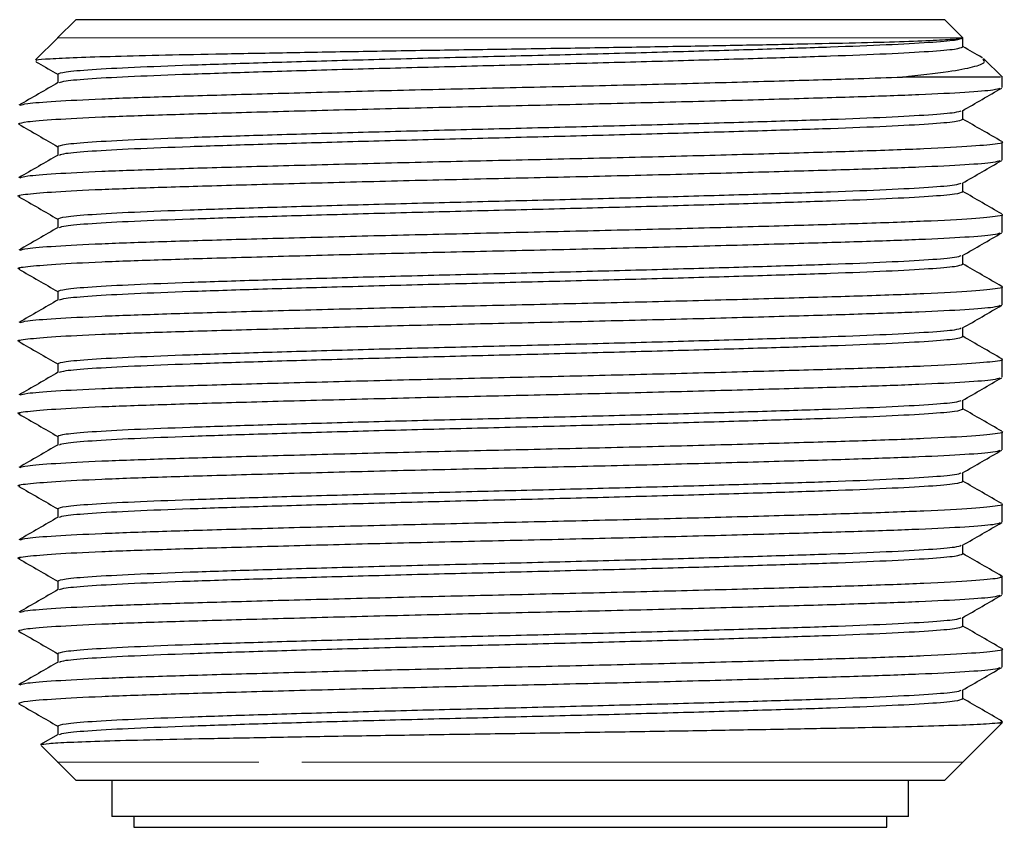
# Paper-space layout 'Mounting Plate ' of a CAD drawing. Header units: millimetres. Extents: x 15 to 415, y 5 to 292.
# Tile 11 of 33: x 213 to 227, y 92 to 103. Entities that reach past the tile are written whole.
import ezdxf

# ---------------------------------------------------------------- set-up
doc = ezdxf.new("R2010")
doc.units = ezdxf.units.MM
doc.linetypes.add('PHANTOM', pattern=[12.7, 6.35, -1.27, 1.27, -1.27, 1.27, -1.27])

psp = doc.layouts.new('Mounting Plate ')

# ---------------------------------------------------------------- linework, layer by layer
at = {"color": 7, "linetype": 'Continuous', "lineweight": 25}
for p, q in [((214.188, 102.943), (213.937, 102.693)), ((226.188, 102.943), (214.188, 102.943)), ((226.438, 102.693), (226.188, 102.943)), ((213.938, 102.693), (213.633, 102.388)), ((226.438, 102.568), (226.438, 102.694)), ((226.983, 102.149), (226.723, 102.408)), ((213.938, 102.193), (213.938, 102.072)), ((226.979, 102.006), (226.979, 102.152)), ((226.438, 101.568), (226.438, 101.69)), ((213.938, 101.193), (213.938, 101.072)), ((226.979, 101.006), (226.979, 101.256)), ((226.438, 100.568), (226.438, 100.69)), ((226.979, 100.006), (226.979, 100.256)), ((213.938, 100.193), (213.938, 100.072)), ((226.438, 99.568), (226.438, 99.69)), ((226.979, 99.006), (226.979, 99.256)), ((213.938, 99.193), (213.938, 99.072)), ((226.438, 98.568), (226.438, 98.69)), ((213.938, 98.193), (213.938, 98.072)), ((226.979, 98.006), (226.979, 98.256)), ((226.438, 97.568), (226.438, 97.69)), ((226.979, 97.006), (226.979, 97.256)), ((213.938, 97.193), (213.938, 97.072)), ((226.438, 96.568), (226.438, 96.69)), ((213.938, 96.193), (213.938, 96.072)), ((226.979, 96.006), (226.979, 96.256)), ((226.438, 95.568), (226.438, 95.69)), ((213.938, 95.193), (213.938, 95.072)), ((226.979, 95.006), (226.979, 95.256)), ((226.438, 94.568), (226.438, 94.69)), ((226.979, 94.006), (226.979, 94.256)), ((213.938, 94.193), (213.938, 94.072)), ((226.438, 93.568), (226.438, 93.69)), ((213.938, 93.193), (213.938, 93.072)), ((226.438, 92.693), (226.983, 93.238)), ((213.943, 93.075), (213.703, 92.936)), ((213.708, 92.923), (213.938, 92.693)), ((213.938, 92.694), (214.188, 92.443)), ((226.188, 92.443), (226.438, 92.694)), ((214.188, 92.443), (226.188, 92.443)), ((214.688, 92.443), (214.688, 91.943)), ((225.688, 91.943), (225.688, 92.443)), ((225.688, 91.943), (214.688, 91.943)), ((214.988, 91.943), (214.988, 91.793)), ((225.388, 91.793), (225.388, 91.943))]:
    psp.add_line(p, q, dxfattribs=at)
at = {"color": 8, "linetype": 'PHANTOM', "lineweight": 18}
for p, q in [((213.938, 102.693), (214.11, 102.693)), ((214.11, 102.693), (214.414, 102.693)), ((223.504, 102.693), (224.607, 102.693)), ((224.607, 102.693), (225.385, 102.693)), ((214.925, 92.693), (214.862, 92.693))]:
    psp.add_line(p, q, dxfattribs=at)
at = {"color": 7, "linetype": 'Continuous', "lineweight": 25, "flags": 128}
psp.add_lwpolyline([(214.988, 91.793), (214.989, 91.793), (215.045, 91.793), (215.193, 91.793), (215.43, 91.793), (215.752, 91.793), (216.153, 91.793), (216.626, 91.793), (217.163, 91.793), (217.754, 91.793), (218.388, 91.793), (219.055, 91.793), (219.741, 91.793), (220.436, 91.793), (221.126, 91.793), (221.799, 91.793), (222.444, 91.793), (223.048, 91.793), (223.601, 91.793), (224.094, 91.793), (224.516, 91.793), (224.862, 91.793), (225.124, 91.793), (225.298, 91.793), (225.381, 91.793), (225.388, 91.793)], dxfattribs=at)
at = {"color": 7, "linetype": 'Continuous', "lineweight": 25}
for points, knots in [([(226.438, 102.693), (226.418, 102.686), (226.382, 102.674), (226.049, 102.655), (225.592, 102.637), (224.971, 102.62), (224.22, 102.605), (223.346, 102.587), (222.386, 102.57), (221.349, 102.553), (220.283, 102.536), (219.202, 102.52), (218.151, 102.503), (217.141, 102.485), (216.219, 102.468), (215.399, 102.452), (214.716, 102.435), (214.175, 102.418), (213.815, 102.4), (213.633, 102.387), (213.642, 102.379), (213.644, 102.376)], [0, 0, 0, 0, 0.066402, 0.118341, 0.171786, 0.223738, 0.277191, 0.329316, 0.382925, 0.435514, 0.489628, 0.542229, 0.596319, 0.649543, 0.70431, 0.757551, 0.812314, 0.865965, 0.921155, 0.975069, 1, 1, 1, 1]), ([(213.938, 102.193), (213.961, 102.203), (214.007, 102.224), (214.379, 102.256), (214.959, 102.288), (215.741, 102.318), (216.69, 102.349), (217.78, 102.381), (218.965, 102.413), (220.188, 102.443), (221.411, 102.474), (222.595, 102.506), (223.686, 102.538), (224.635, 102.568), (225.417, 102.599), (225.997, 102.631), (226.369, 102.663), (226.415, 102.683), (226.438, 102.693)], [0, 0, 0, 0, 0.0618929, 0.125, 0.1881071, 0.25, 0.3118929, 0.375, 0.4381071, 0.5, 0.5618929, 0.625, 0.6881071, 0.75, 0.8118929, 0.875, 0.9381071, 1, 1, 1, 1]), ([(213.963, 102.075), (213.983, 102.083), (214.027, 102.101), (214.38, 102.131), (214.959, 102.163), (215.741, 102.193), (216.69, 102.224), (217.78, 102.256), (218.965, 102.288), (220.188, 102.318), (221.411, 102.349), (222.595, 102.381), (223.686, 102.413), (224.635, 102.443), (225.417, 102.474), (225.997, 102.506), (226.369, 102.538), (226.415, 102.558), (226.438, 102.568)], [0, 0, 0, 0, 0.049268, 0.113224, 0.17718, 0.239906, 0.302632, 0.366589, 0.430545, 0.493271, 0.555997, 0.619953, 0.68391, 0.746635, 0.809361, 0.873318, 0.937274, 1, 1, 1, 1]), ([(226.707, 102.416), (226.706, 102.417), (226.616, 102.469), (226.526, 102.52), (226.438, 102.572)], [0, 0, 0, 0, 0.015226, 1, 1, 1, 1]), ([(225.602, 102.152), (225.83, 102.177), (226.248, 102.223), (226.599, 102.292), (226.762, 102.35), (226.727, 102.384), (226.713, 102.398)], [0, 0, 0, 0, 0.308122, 0.565195, 0.82973, 1, 1, 1, 1]), ([(213.638, 102.364), (213.649, 102.357), (213.749, 102.299), (213.85, 102.241), (213.938, 102.19)], [0, 0, 0, 0, 0.116181, 1, 1, 1, 1]), ([(213.422, 101.762), (213.444, 101.77), (213.492, 101.788), (213.877, 101.818), (214.506, 101.851), (215.356, 101.881), (216.387, 101.911), (217.572, 101.943), (218.859, 101.976), (220.188, 102.006), (221.517, 102.036), (222.805, 102.068), (223.987, 102.101), (224.927, 102.128), (225.404, 102.145), (225.602, 102.152)], [0, 0, 0, 0, 0.0634, 0.144168, 0.224936, 0.304151, 0.383366, 0.464134, 0.544902, 0.624117, 0.703332, 0.7841, 0.864869, 0.944083, 1, 1, 1, 1]), ([(226.956, 102.152), (226.959, 102.152), (226.967, 102.152), (226.769, 102.152), (226.362, 102.152), (225.877, 102.152), (225.602, 102.152)], [0, 0, 0, 0, 0.149239, 0.405774, 0.662309, 1, 1, 1, 1]), ([(213.397, 101.506), (213.422, 101.516), (213.472, 101.536), (213.876, 101.568), (214.506, 101.601), (215.356, 101.631), (216.387, 101.661), (217.572, 101.693), (218.859, 101.726), (220.188, 101.756), (221.517, 101.786), (222.804, 101.818), (223.989, 101.851), (225.02, 101.881), (225.87, 101.911), (226.499, 101.943), (226.884, 101.974), (226.932, 101.992), (226.954, 102)], [0, 0, 0, 0, 0.062652, 0.126548, 0.190444, 0.253111, 0.315778, 0.379674, 0.443569, 0.506236, 0.568903, 0.632799, 0.696695, 0.759362, 0.822029, 0.885925, 0.94982, 1, 1, 1, 1]), ([(213.943, 102.075), (213.853, 102.023), (213.673, 101.918), (213.492, 101.814), (213.402, 101.762)], [0, 0, 0, 0, 0.499987, 1, 1, 1, 1]), ([(226.432, 101.687), (226.523, 101.739), (226.703, 101.843), (226.884, 101.948), (226.974, 102)], [0, 0, 0, 0, 0.499987, 1, 1, 1, 1]), ([(213.938, 101.193), (213.961, 101.203), (214.007, 101.224), (214.379, 101.256), (214.959, 101.288), (215.741, 101.318), (216.69, 101.349), (217.78, 101.381), (218.965, 101.413), (220.188, 101.443), (221.411, 101.474), (222.595, 101.506), (223.686, 101.538), (224.635, 101.568), (225.417, 101.599), (225.995, 101.631), (226.349, 101.661), (226.393, 101.679), (226.413, 101.687)], [0, 0, 0, 0, 0.062725, 0.126681, 0.190636, 0.253361, 0.316087, 0.380042, 0.443998, 0.506723, 0.569448, 0.633404, 0.697359, 0.760084, 0.82281, 0.886765, 0.950721, 1, 1, 1, 1]), ([(213.963, 101.075), (213.983, 101.083), (214.027, 101.101), (214.38, 101.131), (214.959, 101.163), (215.741, 101.193), (216.69, 101.224), (217.78, 101.256), (218.965, 101.288), (220.188, 101.318), (221.411, 101.349), (222.595, 101.381), (223.686, 101.413), (224.635, 101.443), (225.417, 101.474), (225.997, 101.506), (226.369, 101.538), (226.415, 101.558), (226.438, 101.568)], [0, 0, 0, 0, 0.049268, 0.113224, 0.17718, 0.239906, 0.302632, 0.366589, 0.430545, 0.493271, 0.555997, 0.619953, 0.68391, 0.746635, 0.809361, 0.873318, 0.937274, 1, 1, 1, 1]), ([(226.974, 101.262), (226.884, 101.314), (226.705, 101.417), (226.526, 101.52), (226.438, 101.572)], [0, 0, 0, 0, 0.505148, 1, 1, 1, 1]), ([(213.402, 101.5), (213.492, 101.448), (213.671, 101.345), (213.85, 101.241), (213.938, 101.19)], [0, 0, 0, 0, 0.505139, 1, 1, 1, 1]), ([(213.422, 100.762), (213.444, 100.77), (213.492, 100.788), (213.877, 100.818), (214.506, 100.851), (215.356, 100.881), (216.387, 100.911), (217.572, 100.943), (218.859, 100.976), (220.188, 101.006), (221.517, 101.036), (222.804, 101.068), (223.989, 101.101), (225.054, 101.132), (225.947, 101.164), (226.615, 101.2), (226.902, 101.231), (227.009, 101.249), (226.979, 101.256), (226.979, 101.256)], [0, 0, 0, 0, 0.0501574, 0.1140556, 0.1779538, 0.240623, 0.3032921, 0.3671903, 0.4310886, 0.4937577, 0.5564268, 0.620325, 0.6842233, 0.7468924, 0.8157196, 0.8858836, 0.9557552, 0.9999926, 1, 1, 1, 1]), ([(213.943, 101.075), (213.853, 101.023), (213.673, 100.918), (213.492, 100.814), (213.402, 100.762)], [0, 0, 0, 0, 0.499987, 1, 1, 1, 1]), ([(213.422, 100.5), (213.412, 100.502), (213.354, 100.514), (213.498, 100.536), (213.869, 100.568), (214.508, 100.601), (215.355, 100.631), (216.387, 100.661), (217.572, 100.693), (218.859, 100.726), (220.188, 100.756), (221.517, 100.786), (222.804, 100.818), (223.989, 100.851), (225.02, 100.881), (225.87, 100.911), (226.499, 100.943), (226.884, 100.974), (226.932, 100.992), (226.954, 101)], [0, 0, 0, 0, 0.012333, 0.074226, 0.137333, 0.20044, 0.262333, 0.324226, 0.387333, 0.45044, 0.512333, 0.574226, 0.637333, 0.70044, 0.762333, 0.824226, 0.887333, 0.95044, 1, 1, 1, 1]), ([(226.432, 100.687), (226.523, 100.739), (226.703, 100.843), (226.884, 100.948), (226.974, 101)], [0, 0, 0, 0, 0.499987, 1, 1, 1, 1]), ([(213.938, 100.193), (213.961, 100.203), (214.007, 100.224), (214.379, 100.256), (214.959, 100.288), (215.741, 100.318), (216.69, 100.349), (217.78, 100.381), (218.965, 100.413), (220.188, 100.443), (221.411, 100.474), (222.595, 100.506), (223.686, 100.538), (224.635, 100.568), (225.417, 100.599), (225.995, 100.631), (226.349, 100.661), (226.393, 100.679), (226.413, 100.687)], [0, 0, 0, 0, 0.0627251, 0.1266807, 0.1906363, 0.2533615, 0.3160866, 0.3800422, 0.4439978, 0.5067229, 0.569448, 0.6334037, 0.6973593, 0.7600844, 0.8228095, 0.8867651, 0.9507207, 1, 1, 1, 1]), ([(213.402, 100.5), (213.492, 100.448), (213.671, 100.345), (213.85, 100.241), (213.938, 100.19)], [0, 0, 0, 0, 0.505139, 1, 1, 1, 1]), ([(213.963, 100.075), (213.983, 100.083), (214.027, 100.101), (214.38, 100.131), (214.959, 100.163), (215.741, 100.193), (216.69, 100.224), (217.78, 100.256), (218.965, 100.288), (220.188, 100.318), (221.411, 100.349), (222.595, 100.381), (223.686, 100.413), (224.635, 100.443), (225.417, 100.474), (225.997, 100.506), (226.369, 100.538), (226.415, 100.558), (226.438, 100.568)], [0, 0, 0, 0, 0.049268, 0.113224, 0.17718, 0.239906, 0.302632, 0.366589, 0.430545, 0.493271, 0.555997, 0.619953, 0.68391, 0.746635, 0.809361, 0.873318, 0.937274, 1, 1, 1, 1]), ([(226.974, 100.262), (226.884, 100.314), (226.705, 100.417), (226.526, 100.52), (226.438, 100.572)], [0, 0, 0, 0, 0.505148, 1, 1, 1, 1]), ([(213.422, 99.762), (213.444, 99.77), (213.492, 99.788), (213.877, 99.818), (214.506, 99.851), (215.356, 99.881), (216.387, 99.911), (217.572, 99.943), (218.859, 99.976), (220.188, 100.006), (221.517, 100.036), (222.804, 100.068), (223.989, 100.101), (225.054, 100.132), (225.947, 100.164), (226.615, 100.2), (226.902, 100.231), (227.009, 100.249), (226.979, 100.256), (226.979, 100.256)], [0, 0, 0, 0, 0.050157, 0.114056, 0.177954, 0.240623, 0.303292, 0.36719, 0.431089, 0.493758, 0.556427, 0.620325, 0.684223, 0.746892, 0.81572, 0.885884, 0.955755, 0.999993, 1, 1, 1, 1]), ([(213.943, 100.075), (213.853, 100.023), (213.673, 99.918), (213.492, 99.814), (213.402, 99.762)], [0, 0, 0, 0, 0.499987, 1, 1, 1, 1]), ([(213.422, 99.5), (213.412, 99.502), (213.354, 99.514), (213.498, 99.536), (213.869, 99.568), (214.508, 99.601), (215.355, 99.631), (216.387, 99.661), (217.572, 99.693), (218.859, 99.726), (220.188, 99.756), (221.517, 99.786), (222.804, 99.818), (223.989, 99.851), (225.02, 99.881), (225.87, 99.911), (226.499, 99.943), (226.884, 99.974), (226.932, 99.992), (226.954, 100)], [0, 0, 0, 0, 0.012333, 0.074226, 0.137333, 0.20044, 0.262333, 0.324226, 0.387333, 0.45044, 0.512333, 0.574226, 0.637333, 0.70044, 0.762333, 0.824226, 0.887333, 0.95044, 1, 1, 1, 1]), ([(226.432, 99.687), (226.523, 99.739), (226.703, 99.843), (226.884, 99.948), (226.974, 100)], [0, 0, 0, 0, 0.499987, 1, 1, 1, 1]), ([(213.938, 99.193), (213.961, 99.203), (214.007, 99.224), (214.379, 99.256), (214.959, 99.288), (215.741, 99.318), (216.69, 99.349), (217.78, 99.381), (218.965, 99.413), (220.188, 99.443), (221.411, 99.474), (222.595, 99.506), (223.686, 99.538), (224.635, 99.568), (225.417, 99.599), (225.995, 99.631), (226.349, 99.661), (226.393, 99.679), (226.413, 99.687)], [0, 0, 0, 0, 0.062725, 0.126681, 0.190636, 0.253361, 0.316087, 0.380042, 0.443998, 0.506723, 0.569448, 0.633404, 0.697359, 0.760084, 0.82281, 0.886765, 0.950721, 1, 1, 1, 1]), ([(213.963, 99.075), (213.983, 99.083), (214.027, 99.101), (214.38, 99.131), (214.959, 99.163), (215.741, 99.193), (216.69, 99.224), (217.78, 99.256), (218.965, 99.288), (220.188, 99.318), (221.411, 99.349), (222.595, 99.381), (223.686, 99.413), (224.635, 99.443), (225.417, 99.474), (225.997, 99.506), (226.369, 99.538), (226.415, 99.558), (226.438, 99.568)], [0, 0, 0, 0, 0.0492676, 0.113224, 0.1771804, 0.2399063, 0.3026322, 0.3665886, 0.430545, 0.4932708, 0.5559967, 0.6199531, 0.6839095, 0.7466354, 0.8093613, 0.8733177, 0.9372741, 1, 1, 1, 1]), ([(226.974, 99.262), (226.884, 99.314), (226.705, 99.417), (226.526, 99.52), (226.438, 99.572)], [0, 0, 0, 0, 0.505148, 1, 1, 1, 1]), ([(213.402, 99.5), (213.492, 99.448), (213.671, 99.345), (213.85, 99.241), (213.938, 99.19)], [0, 0, 0, 0, 0.505139, 1, 1, 1, 1]), ([(213.422, 98.762), (213.444, 98.77), (213.492, 98.788), (213.877, 98.818), (214.506, 98.851), (215.356, 98.881), (216.387, 98.911), (217.572, 98.943), (218.859, 98.976), (220.188, 99.006), (221.517, 99.036), (222.804, 99.068), (223.989, 99.101), (225.054, 99.132), (225.947, 99.164), (226.615, 99.2), (226.902, 99.231), (227.009, 99.249), (226.979, 99.256), (226.979, 99.256)], [0, 0, 0, 0, 0.050157, 0.114056, 0.177954, 0.240623, 0.303292, 0.36719, 0.431089, 0.493758, 0.556427, 0.620325, 0.684223, 0.746892, 0.81572, 0.885884, 0.955755, 0.999993, 1, 1, 1, 1]), ([(213.422, 98.5), (213.412, 98.502), (213.354, 98.514), (213.498, 98.536), (213.869, 98.568), (214.508, 98.601), (215.355, 98.631), (216.387, 98.661), (217.572, 98.693), (218.859, 98.726), (220.188, 98.756), (221.517, 98.786), (222.804, 98.818), (223.989, 98.851), (225.02, 98.881), (225.87, 98.911), (226.499, 98.943), (226.884, 98.974), (226.932, 98.992), (226.954, 99)], [0, 0, 0, 0, 0.012333, 0.074226, 0.137333, 0.20044, 0.262333, 0.324226, 0.387333, 0.45044, 0.512333, 0.574226, 0.637333, 0.70044, 0.762333, 0.824226, 0.887333, 0.95044, 1, 1, 1, 1]), ([(213.943, 99.075), (213.853, 99.023), (213.673, 98.918), (213.492, 98.814), (213.402, 98.762)], [0, 0, 0, 0, 0.499987, 1, 1, 1, 1]), ([(226.432, 98.687), (226.523, 98.739), (226.703, 98.843), (226.884, 98.948), (226.974, 99)], [0, 0, 0, 0, 0.499987, 1, 1, 1, 1]), ([(213.938, 98.193), (213.961, 98.203), (214.007, 98.224), (214.379, 98.256), (214.959, 98.288), (215.741, 98.318), (216.69, 98.349), (217.78, 98.381), (218.965, 98.413), (220.188, 98.443), (221.411, 98.474), (222.595, 98.506), (223.686, 98.538), (224.635, 98.568), (225.417, 98.599), (225.995, 98.631), (226.349, 98.661), (226.393, 98.679), (226.413, 98.687)], [0, 0, 0, 0, 0.062725, 0.126681, 0.190636, 0.253361, 0.316087, 0.380042, 0.443998, 0.506723, 0.569448, 0.633404, 0.697359, 0.760084, 0.82281, 0.886765, 0.950721, 1, 1, 1, 1]), ([(226.974, 98.262), (226.884, 98.314), (226.705, 98.417), (226.526, 98.52), (226.438, 98.572)], [0, 0, 0, 0, 0.505148, 1, 1, 1, 1]), ([(213.402, 98.5), (213.492, 98.448), (213.671, 98.345), (213.85, 98.241), (213.938, 98.19)], [0, 0, 0, 0, 0.505139, 1, 1, 1, 1]), ([(213.963, 98.075), (213.983, 98.083), (214.027, 98.101), (214.38, 98.131), (214.959, 98.163), (215.741, 98.193), (216.69, 98.224), (217.78, 98.256), (218.965, 98.288), (220.188, 98.318), (221.411, 98.349), (222.595, 98.381), (223.686, 98.413), (224.635, 98.443), (225.417, 98.474), (225.997, 98.506), (226.369, 98.538), (226.415, 98.558), (226.438, 98.568)], [0, 0, 0, 0, 0.049268, 0.113224, 0.17718, 0.239906, 0.302632, 0.366589, 0.430545, 0.493271, 0.555997, 0.619953, 0.68391, 0.746635, 0.809361, 0.873318, 0.937274, 1, 1, 1, 1]), ([(213.422, 97.762), (213.444, 97.77), (213.492, 97.788), (213.877, 97.818), (214.506, 97.851), (215.356, 97.881), (216.387, 97.911), (217.572, 97.943), (218.859, 97.976), (220.188, 98.006), (221.517, 98.036), (222.804, 98.068), (223.989, 98.101), (225.054, 98.132), (225.947, 98.164), (226.615, 98.2), (226.902, 98.231), (227.009, 98.249), (226.979, 98.256), (226.979, 98.256)], [0, 0, 0, 0, 0.050157, 0.114056, 0.177954, 0.240623, 0.303292, 0.36719, 0.431089, 0.493758, 0.556427, 0.620325, 0.684223, 0.746892, 0.81572, 0.885884, 0.955755, 0.999993, 1, 1, 1, 1]), ([(213.943, 98.075), (213.853, 98.023), (213.673, 97.918), (213.492, 97.814), (213.402, 97.762)], [0, 0, 0, 0, 0.499987, 1, 1, 1, 1]), ([(213.422, 97.5), (213.412, 97.502), (213.354, 97.514), (213.498, 97.536), (213.869, 97.568), (214.508, 97.601), (215.355, 97.631), (216.387, 97.661), (217.572, 97.693), (218.859, 97.726), (220.188, 97.756), (221.517, 97.786), (222.804, 97.818), (223.989, 97.851), (225.02, 97.881), (225.87, 97.911), (226.499, 97.943), (226.884, 97.974), (226.932, 97.992), (226.954, 98)], [0, 0, 0, 0, 0.012333, 0.074226, 0.137333, 0.20044, 0.262333, 0.324226, 0.387333, 0.45044, 0.512333, 0.574226, 0.637333, 0.70044, 0.762333, 0.824226, 0.887333, 0.95044, 1, 1, 1, 1]), ([(226.432, 97.687), (226.523, 97.739), (226.703, 97.843), (226.884, 97.948), (226.974, 98)], [0, 0, 0, 0, 0.499987, 1, 1, 1, 1]), ([(213.938, 97.193), (213.961, 97.203), (214.007, 97.224), (214.379, 97.256), (214.959, 97.288), (215.741, 97.318), (216.69, 97.349), (217.78, 97.381), (218.965, 97.413), (220.188, 97.443), (221.411, 97.474), (222.595, 97.506), (223.686, 97.538), (224.635, 97.568), (225.417, 97.599), (225.995, 97.631), (226.349, 97.661), (226.393, 97.679), (226.413, 97.687)], [0, 0, 0, 0, 0.062725, 0.126681, 0.190636, 0.253361, 0.316087, 0.380042, 0.443998, 0.506723, 0.569448, 0.633404, 0.697359, 0.760084, 0.82281, 0.886765, 0.950721, 1, 1, 1, 1]), ([(213.402, 97.5), (213.492, 97.448), (213.671, 97.345), (213.85, 97.241), (213.938, 97.19)], [0, 0, 0, 0, 0.505139, 1, 1, 1, 1]), ([(213.963, 97.075), (213.983, 97.083), (214.027, 97.101), (214.38, 97.131), (214.959, 97.163), (215.741, 97.193), (216.69, 97.224), (217.78, 97.256), (218.965, 97.288), (220.188, 97.318), (221.411, 97.349), (222.595, 97.381), (223.686, 97.413), (224.635, 97.443), (225.417, 97.474), (225.997, 97.506), (226.369, 97.538), (226.415, 97.558), (226.438, 97.568)], [0, 0, 0, 0, 0.049268, 0.113224, 0.17718, 0.239906, 0.302632, 0.366589, 0.430545, 0.493271, 0.555997, 0.619953, 0.68391, 0.746635, 0.809361, 0.873318, 0.937274, 1, 1, 1, 1]), ([(226.974, 97.262), (226.884, 97.314), (226.705, 97.417), (226.526, 97.52), (226.438, 97.572)], [0, 0, 0, 0, 0.505148, 1, 1, 1, 1]), ([(213.422, 96.762), (213.444, 96.77), (213.492, 96.788), (213.877, 96.818), (214.506, 96.851), (215.356, 96.881), (216.387, 96.911), (217.572, 96.943), (218.859, 96.976), (220.188, 97.006), (221.517, 97.036), (222.804, 97.068), (223.989, 97.101), (225.054, 97.132), (225.947, 97.164), (226.615, 97.2), (226.902, 97.231), (227.009, 97.249), (226.979, 97.256), (226.979, 97.256)], [0, 0, 0, 0, 0.050157, 0.114056, 0.177954, 0.240623, 0.303292, 0.36719, 0.431089, 0.493758, 0.556427, 0.620325, 0.684223, 0.746892, 0.81572, 0.885884, 0.955755, 0.999993, 1, 1, 1, 1]), ([(213.943, 97.075), (213.853, 97.023), (213.673, 96.918), (213.492, 96.814), (213.402, 96.762)], [0, 0, 0, 0, 0.499987, 1, 1, 1, 1]), ([(213.422, 96.5), (213.412, 96.502), (213.354, 96.514), (213.498, 96.536), (213.869, 96.568), (214.508, 96.601), (215.355, 96.631), (216.387, 96.661), (217.572, 96.693), (218.859, 96.726), (220.188, 96.756), (221.517, 96.786), (222.804, 96.818), (223.989, 96.851), (225.02, 96.881), (225.87, 96.911), (226.499, 96.943), (226.884, 96.974), (226.932, 96.992), (226.954, 97)], [0, 0, 0, 0, 0.012333, 0.074226, 0.137333, 0.20044, 0.262333, 0.324226, 0.387333, 0.45044, 0.512333, 0.574226, 0.637333, 0.70044, 0.762333, 0.824226, 0.887333, 0.95044, 1, 1, 1, 1]), ([(226.432, 96.687), (226.523, 96.739), (226.703, 96.843), (226.884, 96.948), (226.974, 97)], [0, 0, 0, 0, 0.499987, 1, 1, 1, 1]), ([(213.938, 96.193), (213.961, 96.203), (214.007, 96.224), (214.379, 96.256), (214.959, 96.288), (215.741, 96.318), (216.69, 96.349), (217.78, 96.381), (218.965, 96.413), (220.188, 96.443), (221.411, 96.474), (222.595, 96.506), (223.686, 96.538), (224.635, 96.568), (225.417, 96.599), (225.995, 96.631), (226.349, 96.661), (226.393, 96.679), (226.413, 96.687)], [0, 0, 0, 0, 0.062725, 0.126681, 0.190636, 0.253361, 0.316087, 0.380042, 0.443998, 0.506723, 0.569448, 0.633404, 0.697359, 0.760084, 0.82281, 0.886765, 0.950721, 1, 1, 1, 1]), ([(213.963, 96.075), (213.983, 96.083), (214.027, 96.101), (214.38, 96.131), (214.959, 96.163), (215.741, 96.193), (216.69, 96.224), (217.78, 96.256), (218.965, 96.288), (220.188, 96.318), (221.411, 96.349), (222.595, 96.381), (223.686, 96.413), (224.635, 96.443), (225.417, 96.474), (225.997, 96.506), (226.369, 96.538), (226.415, 96.558), (226.438, 96.568)], [0, 0, 0, 0, 0.049268, 0.113224, 0.17718, 0.239906, 0.302632, 0.366589, 0.430545, 0.493271, 0.555997, 0.619953, 0.68391, 0.746635, 0.809361, 0.873318, 0.937274, 1, 1, 1, 1]), ([(226.974, 96.262), (226.884, 96.314), (226.705, 96.417), (226.526, 96.52), (226.438, 96.572)], [0, 0, 0, 0, 0.5051478, 1, 1, 1, 1]), ([(213.402, 96.5), (213.492, 96.448), (213.671, 96.345), (213.85, 96.241), (213.938, 96.19)], [0, 0, 0, 0, 0.505139, 1, 1, 1, 1]), ([(213.422, 95.762), (213.444, 95.77), (213.492, 95.788), (213.877, 95.818), (214.506, 95.851), (215.356, 95.881), (216.387, 95.911), (217.572, 95.943), (218.859, 95.976), (220.188, 96.006), (221.517, 96.036), (222.804, 96.068), (223.989, 96.101), (225.054, 96.132), (225.947, 96.164), (226.615, 96.2), (226.902, 96.231), (227.009, 96.249), (226.979, 96.256), (226.979, 96.256)], [0, 0, 0, 0, 0.050157, 0.114056, 0.177954, 0.240623, 0.303292, 0.36719, 0.431089, 0.493758, 0.556427, 0.620325, 0.684223, 0.746892, 0.81572, 0.885884, 0.955755, 0.999993, 1, 1, 1, 1]), ([(213.422, 95.5), (213.412, 95.502), (213.354, 95.514), (213.498, 95.536), (213.869, 95.568), (214.508, 95.601), (215.355, 95.631), (216.387, 95.661), (217.572, 95.693), (218.859, 95.726), (220.188, 95.756), (221.517, 95.786), (222.804, 95.818), (223.989, 95.851), (225.02, 95.881), (225.87, 95.911), (226.499, 95.943), (226.884, 95.974), (226.932, 95.992), (226.954, 96)], [0, 0, 0, 0, 0.012333, 0.074226, 0.137333, 0.20044, 0.262333, 0.324226, 0.387333, 0.45044, 0.512333, 0.574226, 0.637333, 0.70044, 0.762333, 0.824226, 0.887333, 0.95044, 1, 1, 1, 1]), ([(213.943, 96.075), (213.853, 96.023), (213.673, 95.918), (213.492, 95.814), (213.402, 95.762)], [0, 0, 0, 0, 0.499987, 1, 1, 1, 1]), ([(226.432, 95.687), (226.523, 95.739), (226.703, 95.843), (226.884, 95.948), (226.974, 96)], [0, 0, 0, 0, 0.499987, 1, 1, 1, 1]), ([(213.938, 95.193), (213.961, 95.203), (214.007, 95.224), (214.379, 95.256), (214.959, 95.288), (215.741, 95.318), (216.69, 95.349), (217.78, 95.381), (218.965, 95.413), (220.188, 95.443), (221.411, 95.474), (222.595, 95.506), (223.686, 95.538), (224.635, 95.568), (225.417, 95.599), (225.995, 95.631), (226.349, 95.661), (226.393, 95.679), (226.413, 95.687)], [0, 0, 0, 0, 0.062725, 0.126681, 0.190636, 0.253361, 0.316087, 0.380042, 0.443998, 0.506723, 0.569448, 0.633404, 0.697359, 0.760084, 0.82281, 0.886765, 0.950721, 1, 1, 1, 1]), ([(213.402, 95.5), (213.492, 95.448), (213.671, 95.345), (213.85, 95.241), (213.938, 95.19)], [0, 0, 0, 0, 0.505139, 1, 1, 1, 1]), ([(213.963, 95.075), (213.983, 95.083), (214.027, 95.101), (214.38, 95.131), (214.959, 95.163), (215.741, 95.193), (216.69, 95.224), (217.78, 95.256), (218.965, 95.288), (220.188, 95.318), (221.411, 95.349), (222.595, 95.381), (223.686, 95.413), (224.635, 95.443), (225.417, 95.474), (225.997, 95.506), (226.369, 95.538), (226.415, 95.558), (226.438, 95.568)], [0, 0, 0, 0, 0.049268, 0.113224, 0.17718, 0.239906, 0.302632, 0.366589, 0.430545, 0.493271, 0.555997, 0.619953, 0.68391, 0.746635, 0.809361, 0.873318, 0.937274, 1, 1, 1, 1]), ([(226.974, 95.262), (226.884, 95.314), (226.705, 95.417), (226.526, 95.52), (226.438, 95.572)], [0, 0, 0, 0, 0.505148, 1, 1, 1, 1]), ([(213.422, 94.762), (213.444, 94.77), (213.492, 94.788), (213.877, 94.818), (214.506, 94.851), (215.356, 94.881), (216.387, 94.911), (217.572, 94.943), (218.859, 94.976), (220.188, 95.006), (221.517, 95.036), (222.804, 95.068), (223.989, 95.101), (225.054, 95.132), (225.947, 95.164), (226.612, 95.2), (226.91, 95.231), (227.009, 95.251), (226.964, 95.26), (226.954, 95.262)], [0, 0, 0, 0, 0.049538, 0.112647, 0.175756, 0.237651, 0.299546, 0.362656, 0.425765, 0.48766, 0.549555, 0.612664, 0.675773, 0.737668, 0.805645, 0.874943, 0.943952, 0.987643, 1, 1, 1, 1]), ([(213.943, 95.075), (213.853, 95.023), (213.673, 94.918), (213.492, 94.814), (213.402, 94.762)], [0, 0, 0, 0, 0.499987, 1, 1, 1, 1]), ([(213.397, 94.506), (213.422, 94.516), (213.472, 94.536), (213.876, 94.568), (214.506, 94.601), (215.356, 94.631), (216.387, 94.661), (217.572, 94.693), (218.859, 94.726), (220.188, 94.756), (221.517, 94.786), (222.804, 94.818), (223.989, 94.851), (225.02, 94.881), (225.87, 94.911), (226.499, 94.943), (226.884, 94.974), (226.932, 94.992), (226.954, 95)], [0, 0, 0, 0, 0.062652, 0.126548, 0.190444, 0.253111, 0.315778, 0.379674, 0.443569, 0.506236, 0.568903, 0.632799, 0.696695, 0.759362, 0.822029, 0.885925, 0.94982, 1, 1, 1, 1]), ([(226.432, 94.687), (226.523, 94.739), (226.703, 94.843), (226.884, 94.948), (226.974, 95)], [0, 0, 0, 0, 0.4999872, 1, 1, 1, 1]), ([(213.938, 94.193), (213.961, 94.203), (214.007, 94.224), (214.379, 94.256), (214.959, 94.288), (215.741, 94.318), (216.69, 94.349), (217.78, 94.381), (218.965, 94.413), (220.188, 94.443), (221.411, 94.474), (222.595, 94.506), (223.686, 94.538), (224.635, 94.568), (225.417, 94.599), (225.995, 94.631), (226.349, 94.661), (226.393, 94.679), (226.413, 94.687)], [0, 0, 0, 0, 0.062725, 0.126681, 0.190636, 0.253361, 0.316087, 0.380042, 0.443998, 0.506723, 0.569448, 0.633404, 0.697359, 0.760084, 0.82281, 0.886765, 0.950721, 1, 1, 1, 1]), ([(213.402, 94.5), (213.492, 94.448), (213.671, 94.345), (213.85, 94.241), (213.938, 94.19)], [0, 0, 0, 0, 0.505139, 1, 1, 1, 1]), ([(213.963, 94.075), (213.983, 94.083), (214.027, 94.101), (214.38, 94.131), (214.959, 94.163), (215.741, 94.193), (216.69, 94.224), (217.78, 94.256), (218.965, 94.288), (220.188, 94.318), (221.411, 94.349), (222.595, 94.381), (223.686, 94.413), (224.635, 94.443), (225.417, 94.474), (225.997, 94.506), (226.369, 94.538), (226.415, 94.558), (226.438, 94.568)], [0, 0, 0, 0, 0.049268, 0.113224, 0.17718, 0.239906, 0.302632, 0.366589, 0.430545, 0.493271, 0.555997, 0.619953, 0.68391, 0.746635, 0.809361, 0.873318, 0.937274, 1, 1, 1, 1]), ([(226.974, 94.262), (226.884, 94.314), (226.705, 94.417), (226.526, 94.52), (226.438, 94.572)], [0, 0, 0, 0, 0.505148, 1, 1, 1, 1]), ([(213.422, 93.762), (213.444, 93.77), (213.492, 93.788), (213.877, 93.818), (214.506, 93.851), (215.356, 93.881), (216.387, 93.911), (217.572, 93.943), (218.859, 93.976), (220.188, 94.006), (221.517, 94.036), (222.804, 94.068), (223.989, 94.101), (225.054, 94.132), (225.947, 94.164), (226.615, 94.2), (226.902, 94.231), (227.009, 94.249), (226.979, 94.256), (226.979, 94.256)], [0, 0, 0, 0, 0.0501574, 0.1140556, 0.1779538, 0.240623, 0.3032921, 0.3671903, 0.4310886, 0.4937577, 0.5564268, 0.620325, 0.6842233, 0.7468924, 0.8157196, 0.8858836, 0.9557552, 0.9999926, 1, 1, 1, 1]), ([(213.397, 93.506), (213.422, 93.516), (213.472, 93.536), (213.876, 93.568), (214.506, 93.601), (215.356, 93.631), (216.387, 93.661), (217.572, 93.693), (218.859, 93.726), (220.188, 93.756), (221.517, 93.786), (222.804, 93.818), (223.989, 93.851), (225.02, 93.881), (225.87, 93.911), (226.499, 93.943), (226.884, 93.974), (226.932, 93.992), (226.954, 94)], [0, 0, 0, 0, 0.062652, 0.126548, 0.190444, 0.253111, 0.315778, 0.379674, 0.443569, 0.506236, 0.568903, 0.632799, 0.696695, 0.759362, 0.822029, 0.885925, 0.94982, 1, 1, 1, 1]), ([(213.943, 94.075), (213.853, 94.023), (213.673, 93.918), (213.492, 93.814), (213.402, 93.762)], [0, 0, 0, 0, 0.499987, 1, 1, 1, 1]), ([(226.432, 93.687), (226.523, 93.739), (226.703, 93.843), (226.884, 93.948), (226.974, 94)], [0, 0, 0, 0, 0.499987, 1, 1, 1, 1]), ([(213.938, 93.193), (213.961, 93.203), (214.007, 93.224), (214.379, 93.256), (214.959, 93.288), (215.741, 93.318), (216.69, 93.349), (217.78, 93.381), (218.965, 93.413), (220.188, 93.443), (221.411, 93.474), (222.595, 93.506), (223.686, 93.538), (224.635, 93.568), (225.417, 93.599), (225.995, 93.631), (226.349, 93.661), (226.393, 93.679), (226.413, 93.687)], [0, 0, 0, 0, 0.062725, 0.126681, 0.190636, 0.253361, 0.316087, 0.380042, 0.443998, 0.506723, 0.569448, 0.633404, 0.697359, 0.760084, 0.82281, 0.886765, 0.950721, 1, 1, 1, 1]), ([(213.963, 93.075), (213.983, 93.083), (214.027, 93.101), (214.38, 93.131), (214.959, 93.163), (215.741, 93.193), (216.69, 93.224), (217.78, 93.256), (218.965, 93.288), (220.188, 93.318), (221.411, 93.349), (222.595, 93.381), (223.686, 93.413), (224.635, 93.443), (225.417, 93.474), (225.997, 93.506), (226.369, 93.538), (226.415, 93.558), (226.438, 93.568)], [0, 0, 0, 0, 0.049268, 0.113224, 0.17718, 0.239906, 0.302632, 0.366589, 0.430545, 0.493271, 0.555997, 0.619953, 0.68391, 0.746635, 0.809361, 0.873318, 0.937274, 1, 1, 1, 1]), ([(226.974, 93.262), (226.884, 93.314), (226.705, 93.417), (226.526, 93.52), (226.438, 93.572)], [0, 0, 0, 0, 0.505148, 1, 1, 1, 1]), ([(213.402, 93.5), (213.492, 93.448), (213.671, 93.345), (213.85, 93.241), (213.938, 93.19)], [0, 0, 0, 0, 0.505139, 1, 1, 1, 1]), ([(213.703, 92.935), (213.729, 92.94), (213.781, 92.951), (214.089, 92.969), (214.555, 92.986), (215.192, 93.003), (215.965, 93.019), (216.868, 93.036), (217.86, 93.054), (218.933, 93.071), (220.039, 93.087), (221.161, 93.104), (222.252, 93.121), (223.303, 93.138), (224.263, 93.156), (225.118, 93.172), (225.832, 93.188), (226.395, 93.206), (226.751, 93.221), (226.869, 93.231), (226.915, 93.235)], [0, 0, 0, 0, 0.055121, 0.109989, 0.166432, 0.221569, 0.278302, 0.3336, 0.390472, 0.446264, 0.503672, 0.559477, 0.616863, 0.673285, 0.73134, 0.787797, 0.84587, 0.902733, 0.961228, 1, 1, 1, 1]), ([(226.915, 93.235), (226.957, 93.242), (227.01, 93.251), (226.964, 93.26), (226.954, 93.262)], [0, 0, 0, 0, 0.779525, 1, 1, 1, 1]), ([(226.915, 93.235), (226.937, 93.235), (226.977, 93.235), (226.966, 93.235), (226.961, 93.235)], [0, 0, 0, 0, 0.537475, 1, 1, 1, 1])]:
    psp.add_open_spline(points, degree=3, knots=knots, dxfattribs=at)
at = {"color": 8, "linetype": 'PHANTOM', "lineweight": 18}
for points in [[(214.414, 102.693), (214.543, 102.693), (214.802, 102.693), (215.342, 102.693), (215.972, 102.693), (216.468, 102.693), (216.716, 102.693)], [(216.716, 102.693), (217.068, 102.693), (217.773, 102.693), (218.57, 102.693), (218.969, 102.693)], [(218.969, 102.693), (219.359, 102.693), (220.139, 102.693), (221.322, 102.693), (222.469, 102.693), (223.159, 102.693), (223.504, 102.693)], [(225.385, 102.693), (225.544, 102.693), (225.864, 102.693), (226.188, 102.693), (226.399, 102.693), (226.425, 102.693), (226.438, 102.693)], [(214.862, 92.693), (214.699, 92.693), (214.373, 92.693), (214.194, 92.693), (214.105, 92.693)], [(216.716, 92.693), (216.37, 92.693), (215.679, 92.693), (215.176, 92.693), (214.925, 92.693)], [(223.66, 92.693), (223.398, 92.693), (222.873, 92.693), (222.008, 92.693), (221.109, 92.693), (220.188, 92.693), (219.267, 92.693), (218.368, 92.693), (217.503, 92.693), (216.978, 92.693), (216.716, 92.693)], [(225.457, 92.693), (225.205, 92.693), (224.702, 92.693), (224.007, 92.693), (223.66, 92.693)], [(226.438, 92.693), (226.426, 92.693), (226.402, 92.693), (226.205, 92.693), (225.904, 92.693), (225.606, 92.693), (225.457, 92.693)]]:
    psp.add_open_spline(points, degree=3, dxfattribs=at)
psp.add_open_spline([(214.105, 92.693), (214.005, 92.693), (213.898, 92.693), (213.945, 92.693), (213.949, 92.693)], degree=3, knots=[0, 0, 0, 0, 0.925175, 1, 1, 1, 1], dxfattribs=at)

doc.saveas('drawing.dxf')
